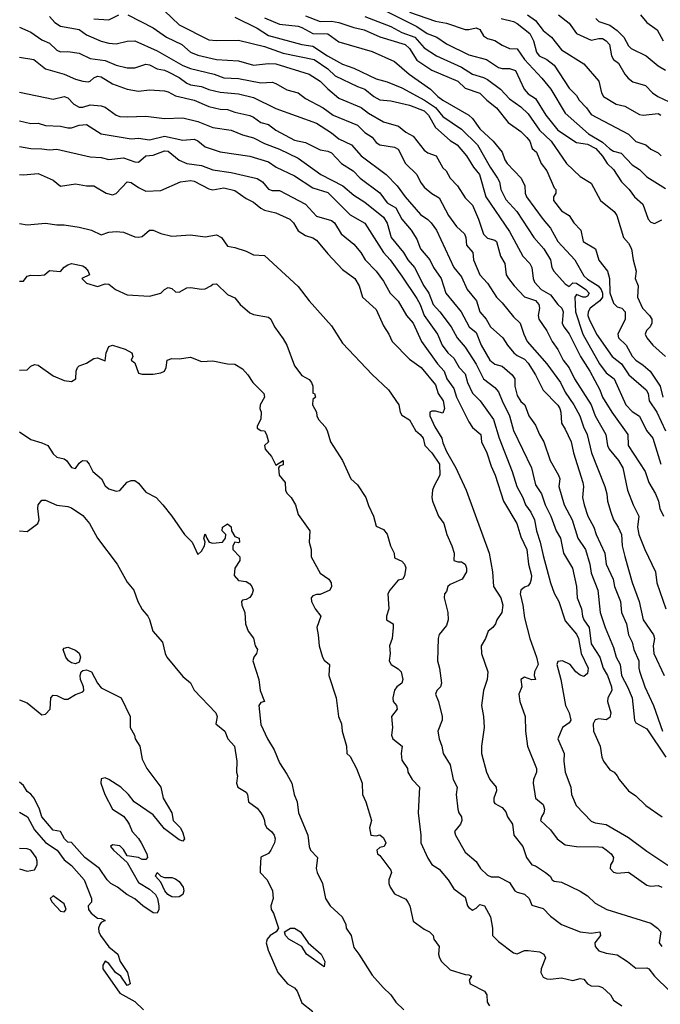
# Model space of a CAD drawing. Header units: metres. Extents: x -46681 to -43747, y -240911 to -237677.
# Tile 47 of 256: x -46681 to -46595, y -240253 to -240120. Entities that reach past the tile are written whole.
import ezdxf

# ---------------------------------------------------------------- set-up
doc = ezdxf.new("R2010")
doc.units = ezdxf.units.M
doc.layers.add('CONTOUR_INDEX', color=1, linetype='Continuous')
doc.layers.add('CONTOUR_INTER', color=3, linetype='Continuous')

msp = doc.modelspace()

# ---------------------------------------------------------------- linework, layer by layer
at = {"layer": 'CONTOUR_INDEX'}
for points, elevation in [([(-46628.6, -240119.14), (-46625.1, -240120.37), (-46623.6, -240120.62), (-46621.1, -240121.47), (-46620.6, -240121.5), (-46619.6, -240121.26), (-46619.1, -240121.49), (-46618.6, -240122.33), (-46618.1, -240122.68), (-46617.1, -240122.95), (-46616.1, -240123.58), (-46615.1, -240124.02), (-46614.1, -240124.08), (-46613.12, -240125.52), (-46610.75, -240128.02), (-46609.57, -240129.52), (-46607.6, -240132.76), (-46604.48, -240135.52), (-46602.6, -240136.67), (-46601.6, -240137.55), (-46601.1, -240137.85), (-46600.1, -240138.16), (-46598.6, -240139.7), (-46597.6, -240140.34), (-46596.6, -240141.34), (-46594.1, -240142.91)], 160), ([(-46652.1, -240119.83), (-46649.1, -240121.31), (-46647.6, -240122.27), (-46643.1, -240123.48), (-46641.6, -240123.71), (-46639.65, -240125.02), (-46637.6, -240126.16), (-46636.1, -240126.71), (-46633.1, -240128.14), (-46631.6, -240128.53), (-46629.6, -240129.35), (-46626.55, -240131.02), (-46625.1, -240132.01), (-46624.1, -240133.22), (-46621.6, -240134.9), (-46619.44, -240137.02), (-46617.74, -240140.02), (-46616.73, -240141.52), (-46616.48, -240142.02), (-46616.27, -240143.02), (-46615.6, -240144.39), (-46614.15, -240146.02), (-46611.84, -240149.52), (-46610.51, -240151.02), (-46609.6, -240152.5), (-46609.42, -240153.52), (-46609.15, -240154.02), (-46607.6, -240155.75), (-46607.1, -240156.1), (-46606.6, -240155.59), (-46606.1, -240155.67), (-46604.82, -240156.52), (-46604.39, -240157.02), (-46604.6, -240157.41), (-46604.89, -240157.52), (-46605.23, -240157.52), (-46606.1, -240157.2), (-46606.3, -240157.52), (-46606.22, -240159.52), (-46605.23, -240162.52), (-46603, -240166.52), (-46602.1, -240167.73), (-46601, -240168.52), (-46599.43, -240172.02), (-46598.6, -240172.92), (-46597.6, -240173.56), (-46596.68, -240175.52), (-46595.83, -240176.52), (-46594.73, -240180.02)], 165), ([(-46597.47, -240119.52), (-46596.64, -240120.52), (-46595.24, -240121.52), (-46594.41, -240123.02)], 155), ([(-46681.1, -240125.19), (-46679.21, -240125.52), (-46677.6, -240126.79), (-46675.1, -240127.49), (-46673.6, -240128.16), (-46672.6, -240128.45), (-46671.89, -240128.52), (-46671.6, -240128.44), (-46671.1, -240127.99), (-46670.6, -240127.76), (-46670.1, -240127.84), (-46668.6, -240128.82), (-46666.6, -240129.53), (-46665.1, -240129.8), (-46663.6, -240129.61), (-46661.6, -240129.76), (-46661.1, -240129.87), (-46660.1, -240130.41), (-46657.6, -240131.01), (-46655.6, -240131.85), (-46654.1, -240132.23), (-46653.1, -240132.28), (-46652.1, -240132.63), (-46650.1, -240133.05), (-46649.6, -240133.27), (-46648.6, -240134), (-46647.6, -240134.3), (-46646.6, -240135.06), (-46644.1, -240136.37), (-46642.6, -240136.7), (-46640.6, -240137.7), (-46639.6, -240137.86), (-46639.1, -240138.08), (-46637.77, -240139.52), (-46636.16, -240140.52), (-46635.24, -240141.52), (-46632.6, -240143.48), (-46631.6, -240144.85), (-46630.42, -240145.52), (-46629.61, -240147.02), (-46628.35, -240148.52), (-46627.6, -240149.73), (-46627.09, -240151.02), (-46625.87, -240152.52), (-46625.35, -240153.52), (-46624.33, -240155.02), (-46623.71, -240157.02), (-46621.63, -240159.52), (-46620.53, -240161.52), (-46619.6, -240162.29), (-46618.95, -240164.02), (-46617.76, -240166.02), (-46617.1, -240166.57), (-46616.1, -240166.84), (-46614.74, -240168.02), (-46614.42, -240168.52), (-46614.39, -240169.52), (-46614.1, -240170.79), (-46613.6, -240171.6), (-46613.04, -240172.02), (-46612.5, -240173.52), (-46611.6, -240174.76), (-46611.07, -240176.02), (-46610.49, -240177.02), (-46609.62, -240179.52), (-46608.51, -240181.52), (-46608.36, -240182.02), (-46608.48, -240183.02), (-46607.77, -240185.52), (-46606.69, -240187.52), (-46605.9, -240190.02), (-46604.9, -240191.52), (-46604.31, -240193.52), (-46604.1, -240194.71), (-46603.21, -240197.02), (-46602.9, -240200.02), (-46602.23, -240202.02), (-46601.1, -240204.72), (-46600.74, -240206.02), (-46600.23, -240207.02), (-46600.03, -240208.52), (-46599.21, -240210.02), (-46598.58, -240211.52), (-46598.29, -240214.52), (-46598.1, -240214.88), (-46596.6, -240215.7), (-46594.05, -240219.52)], 170), ([(-46681.1, -240147.6), (-46680.1, -240147.78), (-46677.6, -240147.57), (-46676.1, -240147.79), (-46675.1, -240147.8), (-46673.1, -240148.09), (-46671.42, -240148.52), (-46670.1, -240149.15), (-46669.1, -240148.77), (-46668.1, -240148.68), (-46667.1, -240148.8), (-46665.6, -240149.39), (-46665.1, -240149.44), (-46664.6, -240149.35), (-46663.6, -240148.52), (-46663.1, -240148.52), (-46662.1, -240148.97), (-46660.6, -240149.3), (-46658.1, -240149.14), (-46656.1, -240149.39), (-46654.6, -240149.16), (-46653.93, -240149.52), (-46653.1, -240150.68), (-46652.1, -240150.85), (-46650.6, -240151.34), (-46649.6, -240151.84), (-46648.1, -240151.94), (-46643.6, -240156.11), (-46642.1, -240158.03), (-46639.1, -240161.42), (-46637.6, -240163.74), (-46633.6, -240167.94), (-46631.41, -240170.02), (-46630.01, -240172.02), (-46629.85, -240173.02), (-46629.6, -240173.45), (-46628.6, -240174.05), (-46627.8, -240175.52), (-46627.14, -240176.02), (-46626.76, -240176.52), (-46626.51, -240177.52), (-46625.6, -240178.52), (-46624.57, -240180.02), (-46624.52, -240181.52), (-46625.33, -240183.02), (-46625.49, -240183.52), (-46625.56, -240184.52), (-46625.47, -240185.02), (-46624.67, -240187.02), (-46623.97, -240188.02), (-46623.54, -240189.52), (-46622.87, -240191.02), (-46622.57, -240192.02), (-46622.61, -240193.02), (-46622.1, -240193.21), (-46621.6, -240193.19), (-46621.1, -240193.51), (-46620.91, -240194.02), (-46620.92, -240194.52), (-46621.51, -240195.52), (-46623.1, -240196.22), (-46623.41, -240196.52), (-46623.6, -240197.19), (-46623.88, -240197.52), (-46623.93, -240198.02), (-46623.42, -240200.02), (-46623.39, -240201.02), (-46623.6, -240201.77), (-46624.6, -240202.99), (-46624.75, -240203.52), (-46624.8, -240206.52), (-46624.53, -240207.52), (-46624.3, -240209.52), (-46624.41, -240210.02), (-46624.89, -240210.52), (-46625.1, -240211.02), (-46624.67, -240212.02), (-46624.21, -240214.02), (-46624.19, -240214.52), (-46624.77, -240216.02), (-46624.61, -240217.02), (-46624.24, -240218.02), (-46624.07, -240219.02), (-46623.09, -240220.52), (-46622.7, -240222.52), (-46622.16, -240223.52), (-46622.3, -240224.52), (-46622.1, -240226.52), (-46621.96, -240227.02), (-46621.6, -240227.52), (-46621.52, -240228.02), (-46621.71, -240228.52), (-46622.52, -240229.52), (-46622.41, -240230.02), (-46621.1, -240232.29), (-46619.6, -240233.57), (-46619.02, -240234.52), (-46618.1, -240235.39), (-46617.6, -240235.62), (-46616.6, -240235.64), (-46615.1, -240236.38), (-46614.39, -240237.52), (-46614.1, -240237.7), (-46613.1, -240237.96), (-46612.49, -240238.52), (-46612.1, -240239.43), (-46610.6, -240239.89), (-46609.6, -240240.91), (-46608.1, -240242.05), (-46605.6, -240243.03), (-46604.1, -240243.22), (-46602.95, -240243.02), (-46602.84, -240243.52), (-46603.61, -240244.52), (-46603.58, -240245.02), (-46603.1, -240245.59), (-46602.1, -240245.91), (-46600.6, -240246.14), (-46599.22, -240247.02), (-46598.1, -240247.94), (-46596.6, -240247.88), (-46596.35, -240248.02), (-46595.57, -240249.02), (-46593.51, -240251.02)], 175), ([(-46675.23, -240205.02), (-46675.1, -240204.83), (-46674.6, -240204.7), (-46673.6, -240205.09), (-46673.1, -240205.49), (-46672.89, -240206.02), (-46673.1, -240206.71), (-46673.6, -240206.91), (-46674.1, -240206.78), (-46674.51, -240206.52), (-46674.9, -240206.02), (-46675.23, -240205.02)], 180), ([(-46681.1, -240211.77), (-46680.1, -240212.18), (-46678.1, -240213.81), (-46677.6, -240213.7), (-46676.97, -240213.02), (-46676.88, -240211.52), (-46676.6, -240211.13), (-46676.1, -240211.21), (-46675.1, -240211.67), (-46674.6, -240211.68), (-46673.6, -240211.04), (-46672.6, -240210.72), (-46672.47, -240210.52), (-46672.49, -240210.02), (-46672.89, -240209.02), (-46672.96, -240208.52), (-46672.8, -240208.02), (-46672.6, -240207.82), (-46672.1, -240207.72), (-46671.41, -240208.02), (-46670.6, -240209.55), (-46670.1, -240210.17), (-46667.41, -240211.52), (-46666.22, -240214.02), (-46666.21, -240215.52), (-46665.64, -240216.52), (-46665.54, -240217.02), (-46664.92, -240218.02), (-46664.6, -240219.75), (-46663.95, -240221.02), (-46662.1, -240223.52), (-46661.77, -240225.02), (-46660.6, -240226.99), (-46660.41, -240228.02), (-46659.42, -240229.02), (-46659.1, -240229.7), (-46658.9, -240230.52), (-46659.1, -240230.82), (-46659.6, -240230.63), (-46661.6, -240229.17), (-46663.1, -240227.27), (-46665.68, -240225.52), (-46666.46, -240224.52), (-46667.45, -240223.52), (-46669.1, -240222.51), (-46669.6, -240222.3), (-46670.1, -240222.4), (-46670.16, -240223.02), (-46669.63, -240224.52), (-46668.6, -240226.52), (-46667.1, -240227.46), (-46666.68, -240228.02), (-46666.34, -240228.52), (-46665.94, -240229.52), (-46665.1, -240230.44), (-46664.74, -240231.02), (-46663.95, -240232.52), (-46663.88, -240233.02), (-46664.1, -240233.29), (-46664.6, -240233.27), (-46665.1, -240233), (-46666.6, -240232.79), (-46667.1, -240231.94), (-46667.6, -240231.44), (-46668.6, -240231.32), (-46668.86, -240231.52), (-46668.47, -240232.02), (-46666.6, -240233.68), (-46665.1, -240236.4), (-46663.6, -240237.3), (-46662.79, -240238.02), (-46662.54, -240238.52), (-46662.36, -240239.52), (-46662.36, -240240.02), (-46662.56, -240240.52), (-46663.1, -240240.47), (-46664.51, -240239.52), (-46665.6, -240238.59), (-46666.66, -240238.02), (-46667.93, -240237.02), (-46668.81, -240236.52), (-46669.31, -240236.02), (-46670.36, -240234.52), (-46672.33, -240233.02), (-46674.1, -240230.99), (-46674.6, -240230.97), (-46675.06, -240230.52), (-46675.6, -240229.52), (-46676.6, -240229.35), (-46678.11, -240227.52), (-46678.41, -240226.52), (-46679.16, -240225.02), (-46679.6, -240224.49), (-46680.1, -240224.12), (-46680.6, -240223.31), (-46681.1, -240222.86)], 180), ([(-46681.1, -240226.92), (-46680.03, -240227.52), (-46679.1, -240229.29), (-46677.6, -240231.01), (-46676.07, -240232.02), (-46675.1, -240233.32), (-46674.1, -240234.11), (-46672.41, -240236.02), (-46671.44, -240238.52), (-46671.44, -240239.02), (-46671.88, -240239.52), (-46671.84, -240240.02), (-46671.48, -240240.52), (-46670.6, -240241.19), (-46670.1, -240241.23), (-46669.57, -240241.52), (-46670.1, -240241.77), (-46670.31, -240242.02), (-46670.46, -240242.52), (-46670.42, -240243.02), (-46670.2, -240243.52), (-46669.1, -240245.04), (-46667.86, -240246.02), (-46667.56, -240247.02), (-46666.58, -240248.52), (-46666.23, -240250.02), (-46666.6, -240250.27), (-46667.49, -240249.02), (-46668.19, -240248.52), (-46669.1, -240247.3), (-46669.6, -240246.96), (-46669.91, -240247.52), (-46669.89, -240248.02), (-46667.6, -240251.27), (-46665.6, -240252.42), (-46664.44, -240253.52)], 180), ([(-46681.1, -240234.53), (-46680.1, -240234.85), (-46679.1, -240234.66), (-46678.73, -240234.02), (-46678.72, -240233.52), (-46678.88, -240233.02), (-46679.6, -240232.04), (-46680.1, -240231.85), (-46681.1, -240231.81)], 180), ([(-46662.81, -240235.52), (-46662.6, -240235.05), (-46662.1, -240235.52), (-46661.6, -240235.69), (-46660.6, -240235.72), (-46660.1, -240235.87), (-46659.6, -240236.24), (-46659.09, -240237.02), (-46658.97, -240237.52), (-46659.11, -240238.02), (-46659.6, -240238.31), (-46660.1, -240238.37), (-46660.6, -240238.31), (-46661.14, -240238.02), (-46661.54, -240237.52), (-46662.1, -240236.34), (-46662.81, -240235.52)], 180), ([(-46676.6, -240238.16), (-46676.97, -240238.52), (-46676.7, -240239.02), (-46675.6, -240240.23), (-46675.1, -240240.33), (-46674.82, -240240.02), (-46675.1, -240239.26), (-46676.6, -240238.16)], 180)]:
    msp.add_lwpolyline(points, dxfattribs=dict(at, elevation=elevation))
at = {"layer": 'CONTOUR_INTER'}
for points, elevation in [([(-46661.6, -240118.97), (-46659.6, -240120.87), (-46655.6, -240122.87), (-46654.6, -240122.98), (-46651.6, -240122.93), (-46648.1, -240123.75), (-46645.6, -240124.66), (-46641.41, -240125.52), (-46639.6, -240126.79), (-46638.6, -240127.71), (-46635.6, -240129.17), (-46634.6, -240129.52), (-46633.38, -240130.52), (-46632.6, -240130.96), (-46631.1, -240131.07), (-46628.6, -240131.68), (-46626.6, -240132.45), (-46626.01, -240133.02), (-46625.1, -240134.7), (-46623.1, -240136.45), (-46622.18, -240137.02), (-46620.89, -240138.52), (-46619.98, -240140.02), (-46619.18, -240141.02), (-46618.32, -240144.02), (-46615.1, -240148.7), (-46613.34, -240152.02), (-46612.39, -240153.02), (-46612.11, -240153.52), (-46611.92, -240155.02), (-46611.75, -240155.52), (-46610.86, -240156.52), (-46609.6, -240157.21), (-46608.63, -240158.52), (-46608.07, -240159.02), (-46607.89, -240159.52), (-46608.04, -240161.02), (-46607.8, -240161.52), (-46607.1, -240162.47), (-46605.56, -240165.52), (-46604.31, -240167.52), (-46602.97, -240170.02), (-46602.57, -240171.02), (-46601.33, -240173.02), (-46599.17, -240176.02), (-46599.13, -240177.52), (-46596.84, -240181.02), (-46596.33, -240182.52), (-46595.44, -240184.02), (-46595.06, -240185.02), (-46594.87, -240186.02), (-46594.37, -240187.02)], 166), ([(-46633.1, -240118.35), (-46627.6, -240121.09), (-46626.19, -240122.02), (-46624.9, -240122.52), (-46623.6, -240123.43), (-46620.6, -240124.88), (-46618.2, -240125.52), (-46616.6, -240126.59), (-46616.1, -240126.74), (-46615.1, -240126.72), (-46614.32, -240127.02), (-46613.16, -240129.52), (-46612.6, -240130.14), (-46611.6, -240130.79), (-46610.21, -240133.02), (-46608.6, -240135.05), (-46606.1, -240136.69), (-46604.6, -240136.92), (-46603.51, -240137.52), (-46602.6, -240138.56), (-46601.96, -240139.52), (-46601.1, -240140.34), (-46600.03, -240142.02), (-46599.02, -240143.02), (-46598.29, -240144.02), (-46597.18, -240145.02), (-46596.42, -240147.02), (-46596.1, -240147.43), (-46595.6, -240147.63), (-46594.6, -240147.12)], 161), ([(-46677.1, -240119.71), (-46676.37, -240120.52), (-46675.6, -240121.02), (-46673.1, -240121.48), (-46672.1, -240122.21), (-46670.1, -240123.04), (-46669.1, -240123.31), (-46668.1, -240123.4), (-46666.6, -240123.07), (-46665.6, -240123.03), (-46662.6, -240124.34), (-46659.1, -240126.33), (-46658.1, -240126.75), (-46654.92, -240127.52), (-46653.6, -240127.98), (-46651.6, -240128.09), (-46648.6, -240128.67), (-46647.1, -240128.57), (-46646.6, -240128.77), (-46645.1, -240129.6), (-46643.6, -240130), (-46642.6, -240130.77), (-46640.21, -240132.02), (-46638.89, -240133.02), (-46635.6, -240134.36), (-46634.6, -240135.35), (-46633.6, -240136), (-46633.1, -240136.7), (-46632.6, -240137.01), (-46630.6, -240137.32), (-46630.1, -240137.58), (-46629.12, -240139.52), (-46627.6, -240141.02), (-46627.1, -240142.05), (-46626.6, -240142.71), (-46625.6, -240143.56), (-46624.6, -240144.14), (-46623.34, -240146.52), (-46622.27, -240148.02), (-46621.16, -240149.02), (-46620.98, -240149.52), (-46620.89, -240150.52), (-46620.07, -240151.52), (-46619.98, -240152.52), (-46619.13, -240154.52), (-46618.1, -240155.66), (-46616.89, -240157.52), (-46616.1, -240158.31), (-46614.6, -240160.2), (-46613.7, -240161.02), (-46613.21, -240162.52), (-46612.72, -240163.52), (-46610.1, -240166.51), (-46608.25, -240169.02), (-46607.6, -240170.34), (-46606.47, -240172.02), (-46605.65, -240173.52), (-46605.15, -240175.02), (-46604.66, -240176.02), (-46604.06, -240178.52), (-46602.27, -240183.02), (-46602, -240184.02), (-46601.93, -240185.02), (-46601.49, -240186.52), (-46601.1, -240187.52), (-46600.46, -240188.52), (-46600.03, -240189.52), (-46599.94, -240191.02), (-46599.6, -240192.46), (-46598.6, -240195.96), (-46597.66, -240198.52), (-46597.11, -240201.02), (-46595.72, -240203.02), (-46595.6, -240203.52), (-46595.76, -240204.52), (-46595.69, -240205.52), (-46594.29, -240208.52)], 168), ([(-46671.1, -240120.04), (-46669.1, -240120.19), (-46667.74, -240119.52)], 167), ([(-46666.55, -240119.52), (-46663.1, -240121.26), (-46661.34, -240122.52), (-46659.27, -240123.52), (-46658.1, -240124.53), (-46657.1, -240124.96), (-46654.6, -240125.52), (-46651.6, -240125.71), (-46649.6, -240126.27), (-46647.6, -240126.06), (-46646.6, -240126.12), (-46642.1, -240127.5), (-46640.6, -240128.44), (-46639.6, -240129.46), (-46638.1, -240130.71), (-46635.1, -240131.97), (-46634.1, -240132.75), (-46632.1, -240133.9), (-46630.06, -240134.52), (-46629.1, -240135.3), (-46628.1, -240135.87), (-46626.6, -240137.73), (-46626.1, -240138.09), (-46625, -240138.52), (-46624.1, -240140.12), (-46623.66, -240140.52), (-46623.1, -240141.52), (-46622.12, -240142.52), (-46621.1, -240144.14), (-46620.1, -240145.14), (-46619.28, -240147.02), (-46618.6, -240149.03), (-46618.1, -240149.57), (-46617.1, -240149.84), (-46616.89, -240150.02), (-46616.32, -240152.02), (-46615.74, -240153.02), (-46615.55, -240154.52), (-46615.25, -240155.02), (-46614.51, -240156.02), (-46613.1, -240157.51), (-46611.6, -240157.99), (-46611.16, -240158.52), (-46611.08, -240159.02), (-46611.26, -240160.02), (-46611.16, -240160.52), (-46610.1, -240162.06), (-46609.39, -240163.52), (-46608.6, -240164.57), (-46607.88, -240166.02), (-46607.1, -240167.07), (-46606.38, -240168.52), (-46604.14, -240172.02), (-46603.56, -240173.52), (-46602.16, -240176.02), (-46601.93, -240177.52), (-46601.71, -240178.02), (-46600.45, -240179.52), (-46599.86, -240180.52), (-46599.23, -240183.52), (-46598.45, -240185.52), (-46597.72, -240187.02), (-46597.87, -240188.52), (-46597.69, -240189.52), (-46596.91, -240191.52), (-46595.47, -240194.52), (-46595.27, -240196.02), (-46594.05, -240199.52)], 167), ([(-46648.1, -240119.92), (-46646.1, -240120.75), (-46643.6, -240121.05), (-46643.1, -240121.19), (-46641.6, -240122), (-46639.6, -240122.07), (-46638.1, -240123.15), (-46633.6, -240124.46), (-46630.6, -240125.79), (-46628.62, -240127.52), (-46625.75, -240129.52), (-46624.79, -240130.52), (-46624.1, -240131.02), (-46620.6, -240133.04), (-46620.1, -240133.45), (-46619.1, -240134.84), (-46617.3, -240136.52), (-46616.12, -240138.02), (-46615.76, -240139.02), (-46615.43, -240139.52), (-46613.55, -240141.52), (-46613.05, -240142.52), (-46613.03, -240143.52), (-46612.83, -240144.02), (-46610.6, -240147.09), (-46609.6, -240148.25), (-46608.6, -240150.02), (-46606.3, -240152.52), (-46605.1, -240154.68), (-46604.6, -240155.13), (-46603.18, -240156.02), (-46602.79, -240156.52), (-46602.59, -240157.02), (-46602.6, -240157.54), (-46602.94, -240158.02), (-46604.26, -240159.02), (-46604.52, -240159.52), (-46604.57, -240160.02), (-46604.41, -240160.52), (-46603.42, -240162.52), (-46601.29, -240165.52), (-46600.02, -240166.52), (-46599.04, -240168.02), (-46596.69, -240170.02), (-46596.46, -240170.52), (-46596.3, -240171.52), (-46595.29, -240173.02), (-46594.1, -240175.53)], 164), ([(-46642.6, -240119.65), (-46640.6, -240120.39), (-46639.1, -240120.36), (-46638.1, -240120.54), (-46636.1, -240121.22), (-46634.71, -240121.52), (-46632.6, -240122.46), (-46629.19, -240123.52), (-46628.6, -240124.02), (-46627.6, -240125.59), (-46625.6, -240126.95), (-46622.1, -240128.45), (-46621.1, -240129.39), (-46619.1, -240130.06), (-46618.17, -240131.02), (-46616.85, -240132.02), (-46615.28, -240134.02), (-46613.6, -240135.22), (-46612.79, -240136.02), (-46612.39, -240136.52), (-46612.06, -240137.52), (-46611.49, -240138.02), (-46610.87, -240139.52), (-46610.08, -240140.52), (-46609.1, -240142.82), (-46608.89, -240143.02), (-46608.87, -240143.52), (-46609.2, -240144.02), (-46609.19, -240144.52), (-46608.1, -240145.92), (-46607.1, -240146.55), (-46606.47, -240147.52), (-46605.52, -240148.52), (-46605.19, -240150.02), (-46603.55, -240151.02), (-46603.1, -240152.54), (-46601.92, -240154.02), (-46601.63, -240155.02), (-46601.6, -240156.95), (-46601.1, -240158.34), (-46600.6, -240158.85), (-46600.01, -240159.02), (-46599.52, -240159.52), (-46599.53, -240160.52), (-46600.54, -240162.52), (-46600.43, -240163.02), (-46599.41, -240164.02), (-46598.6, -240165.47), (-46598.11, -240166.02), (-46597.1, -240166.68), (-46596.16, -240167.52), (-46594.81, -240169.52), (-46594.45, -240171.02)], 163), ([(-46634.6, -240119.71), (-46631.1, -240121.08), (-46629.6, -240121.9), (-46627.85, -240122.52), (-46626.6, -240123.95), (-46624.93, -240125.02), (-46621.6, -240126.57), (-46620.1, -240127.5), (-46618.6, -240127.93), (-46618.1, -240128.21), (-46616.33, -240129.52), (-46615.1, -240130.82), (-46613.6, -240131.92), (-46612.6, -240132.83), (-46611.06, -240135.02), (-46609.49, -240136.52), (-46607.45, -240139.52), (-46605.6, -240141.3), (-46604.1, -240142.17), (-46602.84, -240144.52), (-46601.01, -240146.02), (-46600.65, -240146.52), (-46599.75, -240149.52), (-46599.1, -240150.27), (-46598.67, -240151.02), (-46598.48, -240152.52), (-46598.07, -240154.02), (-46598.2, -240155.02), (-46597.81, -240156.02), (-46597.88, -240157.52), (-46597.2, -240159.02), (-46596.24, -240160.02), (-46595.96, -240160.52), (-46595.93, -240161.02), (-46596.19, -240161.52), (-46596.68, -240162.02), (-46596.84, -240162.52), (-46596.63, -240163.02), (-46595.83, -240164.02), (-46594.1, -240165.55)], 162), ([(-46616.24, -240120.02), (-46614.6, -240120.41), (-46614.1, -240120.68), (-46612.39, -240122.02), (-46611.88, -240123.02), (-46611.47, -240124.52), (-46611.12, -240125.02), (-46610.1, -240125.52), (-46609.1, -240126.29), (-46607.1, -240129.38), (-46606.1, -240130.36), (-46605.72, -240131.02), (-46604.73, -240132.02), (-46604.1, -240132.93), (-46599.1, -240135.6), (-46598.1, -240136.58), (-46596.77, -240137.02), (-46596.1, -240137.59), (-46595.1, -240138.11), (-46594.67, -240138.52)], 159), ([(-46612.68, -240119.52), (-46611.6, -240120.29), (-46610.6, -240121.63), (-46609.47, -240122.52), (-46608.1, -240124.23), (-46605.1, -240126.11), (-46603.1, -240128.44), (-46602.73, -240130.02), (-46602.44, -240130.52), (-46600.73, -240131.52), (-46599.6, -240131.83), (-46597.6, -240132.93), (-46597.1, -240133.02), (-46595.1, -240132.79), (-46594.74, -240133.02)], 158), ([(-46608.53, -240119.52), (-46607.1, -240120.65), (-46606.08, -240122.02), (-46604.1, -240122.9), (-46603.1, -240122.68), (-46602.6, -240122.71), (-46602.1, -240122.99), (-46601.67, -240123.52), (-46601.38, -240125.02), (-46601.13, -240125.52), (-46600.45, -240126.02), (-46599.6, -240127.52), (-46599.12, -240128.02), (-46598.52, -240128.52), (-46596.82, -240129.02), (-46595.87, -240130.02), (-46595.16, -240130.52), (-46593.6, -240131.23)], 157), ([(-46603.5, -240120.02), (-46603.1, -240120.39), (-46601.6, -240120.91), (-46600.6, -240121.61), (-46599.73, -240122.52), (-46599.1, -240123.67), (-46598.75, -240124.02), (-46596.69, -240125.02), (-46595.1, -240126.39), (-46594.1, -240126.97)], 156), ([(-46681.1, -240121.18), (-46679.6, -240121.83), (-46678.1, -240122.87), (-46677.1, -240123.33), (-46676.1, -240124.28), (-46675.6, -240124.47), (-46674.6, -240124.45), (-46673.1, -240124.69), (-46671.6, -240125.39), (-46669.6, -240125.67), (-46668.1, -240126.27), (-46666.6, -240126.65), (-46665.6, -240126.66), (-46664.1, -240126.13), (-46663.6, -240126.26), (-46662.6, -240126.78), (-46661.6, -240126.98), (-46661.1, -240127.2), (-46659.6, -240127.96), (-46658.6, -240128.72), (-46658.1, -240128.94), (-46656.6, -240129.15), (-46655.6, -240129.57), (-46654.1, -240129.92), (-46651.6, -240130.15), (-46649.6, -240130.66), (-46646.6, -240132.12), (-46641.1, -240134.1), (-46639.1, -240135.39), (-46638.1, -240136.2), (-46636.38, -240137.02), (-46635.1, -240138.52), (-46631.72, -240141.02), (-46630.25, -240142.52), (-46629.18, -240144.02), (-46627.1, -240146.4), (-46626.1, -240147.07), (-46625.68, -240147.52), (-46624.96, -240148.52), (-46622.6, -240153.52), (-46621.6, -240154.79), (-46620.83, -240156.52), (-46619.57, -240158.02), (-46619.1, -240159.53), (-46618.28, -240160.52), (-46617.7, -240161.52), (-46616.01, -240163.02), (-46615.38, -240164.02), (-46614.53, -240165.02), (-46614.1, -240165.41), (-46613.1, -240165.88), (-46612.6, -240166.43), (-46611.63, -240168.02), (-46610.6, -240170.07), (-46608.6, -240172.1), (-46608.36, -240172.52), (-46608.22, -240173.02), (-46608.12, -240174.52), (-46607.6, -240175.3), (-46606.8, -240177.02), (-46606.5, -240178.52), (-46605.24, -240182.52), (-46605.15, -240183.02), (-46605.28, -240184.52), (-46605.06, -240185.52), (-46604.56, -240187.02), (-46603.77, -240188.52), (-46603.46, -240189.52), (-46602.28, -240192.02), (-46602.11, -240193.52), (-46601.17, -240195.52), (-46600.98, -240196.52), (-46600.19, -240198.52), (-46600.03, -240200.02), (-46599.37, -240201.52), (-46599.07, -240203.02), (-46598.61, -240204.02), (-46598.38, -240205.02), (-46597.71, -240206.52), (-46597.72, -240207.52), (-46597.6, -240207.92), (-46596.87, -240210.02), (-46595.71, -240212.52), (-46594.53, -240216.02)], 169), ([(-46681.1, -240129.94), (-46676.6, -240130.86), (-46675.1, -240130.5), (-46674.6, -240130.68), (-46673.79, -240131.52), (-46673.1, -240131.94), (-46672.6, -240131.93), (-46671.6, -240131.63), (-46670.1, -240131.78), (-46669.6, -240131.95), (-46668.1, -240133.04), (-46667.6, -240133.19), (-46666.6, -240133.26), (-46664.1, -240133.15), (-46661.6, -240133.49), (-46659.1, -240133.37), (-46657.1, -240133.89), (-46655.1, -240134.66), (-46652.6, -240135.05), (-46651.1, -240135.68), (-46649.6, -240136.09), (-46648.1, -240136.86), (-46646.1, -240137.59), (-46643.6, -240138.83), (-46640.52, -240141.02), (-46637.58, -240142.52), (-46636.1, -240143.81), (-46634.6, -240144.75), (-46632.1, -240146.76), (-46631.6, -240147.59), (-46631.05, -240149.52), (-46629.41, -240151.52), (-46628.83, -240152.52), (-46627.92, -240153.52), (-46626.65, -240156.02), (-46625.97, -240157.02), (-46625.41, -240158.52), (-46624.49, -240159.52), (-46622.97, -240161.52), (-46622.19, -240163.02), (-46621.1, -240164.27), (-46619.6, -240166.56), (-46618.61, -240168.52), (-46617.1, -240169.71), (-46616.6, -240170.27), (-46616.12, -240171.52), (-46615.11, -240173.52), (-46614.58, -240175.52), (-46612.16, -240180.52), (-46611.6, -240182.83), (-46610.83, -240184.02), (-46610.33, -240185.52), (-46609.55, -240187.02), (-46608.83, -240189.02), (-46608.24, -240190.02), (-46607.84, -240192.02), (-46606.63, -240194.02), (-46606.08, -240196.52), (-46606.02, -240198.02), (-46605.43, -240199.52), (-46605.29, -240200.52), (-46605.09, -240201.02), (-46604.38, -240202.02), (-46604.1, -240204.22), (-46602.93, -240206.02), (-46602.5, -240207.52), (-46601.92, -240208.52), (-46601.36, -240210.02), (-46601.35, -240210.52), (-46601.87, -240211.52), (-46601.94, -240212.02), (-46601.45, -240213.52), (-46601.6, -240214.15), (-46602.1, -240214.49), (-46603.1, -240214.34), (-46603.6, -240214.47), (-46603.85, -240215.02), (-46603.8, -240216.02), (-46602.89, -240218.02), (-46602.67, -240219.52), (-46602.45, -240220.02), (-46601.6, -240221.19), (-46601.02, -240221.52), (-46600.6, -240222), (-46600.35, -240222.52), (-46599.11, -240224.02), (-46598.1, -240224.73), (-46596.75, -240226.02), (-46594.54, -240227.52)], 171), ([(-46681.1, -240133.8), (-46679.6, -240134.13), (-46678.6, -240134.12), (-46677.6, -240134.4), (-46675.6, -240134.52), (-46674.6, -240134.72), (-46674.1, -240134.71), (-46673.1, -240134.37), (-46672.1, -240134.3), (-46670.1, -240135.52), (-46666.1, -240136.19), (-46665.1, -240136.12), (-46663.6, -240136.33), (-46661.6, -240135.87), (-46659.1, -240136.4), (-46657.6, -240136.25), (-46657.1, -240136.46), (-46656.1, -240137.3), (-46654.1, -240137.96), (-46650.1, -240138.56), (-46647.6, -240139.32), (-46646.54, -240140.02), (-46644.1, -240141.2), (-46641.6, -240142.82), (-46639.6, -240143.46), (-46636.6, -240146.45), (-46634.6, -240147.59), (-46632.1, -240151.5), (-46631.2, -240152.52), (-46629.6, -240154.73), (-46627.6, -240157.73), (-46627.14, -240158.52), (-46626.6, -240159.99), (-46624.83, -240162.52), (-46624.2, -240164.02), (-46623.41, -240165.02), (-46622.6, -240165.76), (-46621.91, -240167.02), (-46621.1, -240167.87), (-46620.79, -240169.02), (-46620.1, -240170.46), (-46619.07, -240171.52), (-46617.26, -240174.02), (-46616.52, -240176.52), (-46614.75, -240181.02), (-46614.11, -240183.02), (-46613.33, -240184.52), (-46612.98, -240185.52), (-46612.26, -240186.52), (-46611.73, -240187.52), (-46611.48, -240189.02), (-46610.98, -240190.52), (-46610.6, -240192.35), (-46609.59, -240196.02), (-46609.1, -240197.4), (-46608.49, -240198.52), (-46607.6, -240201.12), (-46606.1, -240202.94), (-46605.84, -240203.52), (-46605.48, -240205.52), (-46604.54, -240207.52), (-46604.6, -240208.21), (-46605.1, -240208.65), (-46605.6, -240208.45), (-46606.18, -240208.02), (-46606.97, -240207.02), (-46607.97, -240206.52), (-46608.6, -240206.6), (-46608.73, -240207.02), (-46608.22, -240209.02), (-46607.58, -240212.52), (-46607.09, -240213.52), (-46606.88, -240214.52), (-46607.1, -240214.89), (-46607.98, -240215.52), (-46608.6, -240217.02), (-46607.76, -240219.02), (-46607.8, -240220.02), (-46607.6, -240221.52), (-46606.88, -240223.52), (-46606.78, -240224.52), (-46606.14, -240226.02), (-46604.1, -240228.11), (-46603.6, -240228.33), (-46602.1, -240228.59), (-46599.1, -240230.31), (-46596.6, -240232.17), (-46593.1, -240234.48)], 172), ([(-46681.1, -240137.23), (-46679.6, -240137.52), (-46678.1, -240137.54), (-46677.1, -240137.69), (-46676.1, -240137.6), (-46671.6, -240138.64), (-46670.1, -240138.73), (-46669.1, -240139.01), (-46667.1, -240138.77), (-46665.6, -240139.31), (-46665.1, -240139.34), (-46664.1, -240138.49), (-46663.1, -240138.39), (-46661.6, -240137.81), (-46661.1, -240137.87), (-46659.6, -240139.08), (-46658.6, -240139.51), (-46656.6, -240139.8), (-46655.1, -240140.4), (-46652.6, -240140.73), (-46649.1, -240141.57), (-46648.4, -240142.02), (-46647.6, -240142.99), (-46647.1, -240143.18), (-46646.1, -240143.19), (-46642.6, -240145), (-46641.1, -240146.63), (-46639.1, -240147.2), (-46638.7, -240147.52), (-46637.78, -240149.02), (-46636.1, -240150.4), (-46635.16, -240151.52), (-46634.55, -240152.52), (-46633.1, -240154.02), (-46632.1, -240155.38), (-46631.2, -240157.02), (-46630.1, -240158.06), (-46629, -240160.02), (-46628.1, -240161.04), (-46626.99, -240163.52), (-46624.8, -240166.52), (-46623.9, -240167.52), (-46623.55, -240168.52), (-46622.6, -240169.85), (-46622.24, -240171.02), (-46620.6, -240174.35), (-46620.1, -240175.1), (-46618.96, -240176.02), (-46618.9, -240177.02), (-46618.15, -240178.52), (-46617.6, -240180.29), (-46617.03, -240181.52), (-46615.93, -240185.02), (-46614.15, -240188.02), (-46613.6, -240189.83), (-46612.77, -240191.52), (-46612.58, -240193.52), (-46612.14, -240195.02), (-46612.2, -240195.52), (-46612.33, -240196.02), (-46612.6, -240196.42), (-46613.1, -240196.59), (-46613.6, -240197.01), (-46613.67, -240197.52), (-46613.31, -240199.02), (-46613.1, -240200.71), (-46612.39, -240203.52), (-46611.46, -240206.02), (-46611.27, -240207.02), (-46611.75, -240208.02), (-46611.8, -240208.52), (-46611.6, -240209.04), (-46612.1, -240209.07), (-46613.1, -240208.71), (-46613.59, -240209.02), (-46613.44, -240210.02), (-46613.87, -240211.02), (-46613.71, -240212.02), (-46613.01, -240214.02), (-46612.96, -240216.02), (-46612.71, -240218.02), (-46611.49, -240221.02), (-46611.49, -240221.52), (-46611.89, -240222.52), (-46611.92, -240223.02), (-46611.62, -240225.02), (-46610.6, -240225.89), (-46610.42, -240226.52), (-46610.5, -240227.02), (-46610.83, -240227.52), (-46610.94, -240228.02), (-46609.6, -240229.27), (-46608.69, -240230.52), (-46607.6, -240231.33), (-46606.1, -240231.53), (-46603.1, -240231.56), (-46602.6, -240231.63), (-46602.1, -240231.98), (-46601.41, -240232.52), (-46601.1, -240233.02), (-46601.2, -240233.52), (-46601.52, -240234.02), (-46601.56, -240234.52), (-46601.1, -240235.01), (-46600.6, -240235.14), (-46599.1, -240235), (-46596.6, -240236.74), (-46596.1, -240236.9), (-46595.1, -240236.8), (-46594.6, -240237.02)], 173), ([(-46681.1, -240141.02), (-46680.6, -240141.07), (-46678.6, -240140.86), (-46676.6, -240141.76), (-46675.6, -240142.57), (-46673.6, -240142.29), (-46672.1, -240142.55), (-46671.1, -240142.54), (-46669.46, -240143.52), (-46668.6, -240143.77), (-46668.1, -240143.56), (-46666.6, -240142.01), (-46666.1, -240142.08), (-46665.1, -240142.78), (-46664.1, -240143.25), (-46662.1, -240143.15), (-46659.42, -240142.02), (-46658.1, -240141.84), (-46657.6, -240141.92), (-46655.6, -240142.96), (-46655.1, -240143.06), (-46653.6, -240142.81), (-46652.1, -240143.19), (-46650.6, -240144.24), (-46649.6, -240144.76), (-46648.6, -240145.57), (-46648.1, -240145.81), (-46646.6, -240146.19), (-46644.71, -240147.02), (-46644.23, -240147.52), (-46643.6, -240148.58), (-46642.6, -240149.25), (-46641.6, -240149.53), (-46641.1, -240149.86), (-46639.6, -240151.69), (-46637.6, -240153.79), (-46635.94, -240155.02), (-46635.38, -240156.02), (-46634.91, -240157.52), (-46633.1, -240159.22), (-46632.1, -240161.41), (-46631.38, -240162.52), (-46630.91, -240163.52), (-46628.6, -240165.9), (-46627.01, -240167.02), (-46625.1, -240169.36), (-46624.73, -240170.52), (-46624.04, -240171.52), (-46623.86, -240172.52), (-46624.1, -240173.18), (-46625.1, -240172.89), (-46625.6, -240172.9), (-46625.83, -240173.02), (-46625.85, -240173.52), (-46625.18, -240175.02), (-46624.23, -240176.52), (-46624.1, -240177.17), (-46623.6, -240178.31), (-46622.33, -240180.52), (-46620.94, -240183.52), (-46617.87, -240192.02), (-46617.4, -240194.52), (-46617.29, -240196.52), (-46616.29, -240198.02), (-46616, -240199.02), (-46616.13, -240200.02), (-46616.84, -240201.02), (-46616.99, -240201.52), (-46617.38, -240202.02), (-46618.01, -240202.52), (-46618.36, -240203.52), (-46618.95, -240204.52), (-46618.89, -240205.52), (-46618.03, -240208.02), (-46618.14, -240209.02), (-46618.61, -240210.52), (-46618.91, -240212.52), (-46618.63, -240214.02), (-46618.53, -240215.52), (-46618.9, -240218.02), (-46618.88, -240219.02), (-46618.23, -240221.52), (-46617.77, -240222.52), (-46616.93, -240223.52), (-46616.88, -240224.02), (-46617.23, -240225.02), (-46617.22, -240225.52), (-46617.1, -240225.75), (-46616.1, -240226.26), (-46615.6, -240226.87), (-46615.39, -240227.52), (-46614.71, -240228.52), (-46614.54, -240230.02), (-46613.32, -240231.52), (-46612.83, -240233.02), (-46612.1, -240234), (-46611.6, -240234.16), (-46610.28, -240235.02), (-46609.66, -240235.52), (-46609.36, -240236.02), (-46609.1, -240236.21), (-46608.1, -240236.32), (-46605.6, -240237.53), (-46604.6, -240238.16), (-46603.6, -240239.15), (-46602.02, -240240.02), (-46596.1, -240241.84), (-46595.17, -240242.52), (-46594.73, -240243.02), (-46594.94, -240244.52), (-46594.6, -240245.02)], 174), ([(-46681.1, -240155.39), (-46680.6, -240155.38), (-46680.1, -240154.72), (-46679.6, -240154.59), (-46678.6, -240154.63), (-46677.75, -240154.52), (-46677.1, -240153.93), (-46675.6, -240154.09), (-46675.1, -240153.49), (-46674.6, -240153.16), (-46674.1, -240153.01), (-46672.6, -240153.33), (-46672.26, -240153.52), (-46671.87, -240154.02), (-46671.69, -240154.52), (-46672.73, -240155.02), (-46672.1, -240155.66), (-46670.6, -240156.1), (-46669.6, -240155.76), (-46669.1, -240155.79), (-46668.2, -240156.52), (-46666.6, -240157.22), (-46663.6, -240157.42), (-46662.1, -240157.02), (-46661.6, -240156.49), (-46661.1, -240156.25), (-46660.6, -240156.36), (-46660.1, -240156.83), (-46659.6, -240156.85), (-46658.6, -240156.3), (-46658.1, -240156.25), (-46656.6, -240156.47), (-46656.1, -240156.41), (-46655.33, -240156.02), (-46655.1, -240155.78), (-46654.6, -240155.72), (-46653.1, -240157.18), (-46652.1, -240157.61), (-46651.38, -240158.52), (-46650.1, -240159.66), (-46649.6, -240159.87), (-46647.6, -240160.22), (-46647.27, -240160.52), (-46646.77, -240161.52), (-46645.6, -240163.14), (-46645.1, -240164.02), (-46644.1, -240166.77), (-46643.1, -240168.09), (-46642.1, -240168.61), (-46641.81, -240169.02), (-46641.63, -240169.52), (-46641.6, -240170.45), (-46641.4, -240170.52), (-46641.23, -240171.02), (-46641.6, -240171.33), (-46641.67, -240172.02), (-46641.12, -240173.02), (-46641.07, -240173.52), (-46640.86, -240174.02), (-46639.96, -240175.02), (-46639.68, -240175.52), (-46639.24, -240177.02), (-46637.61, -240179.52), (-46636.49, -240182.02), (-46635.6, -240182.8), (-46634.45, -240184.52), (-46634.1, -240185.61), (-46633.43, -240187.02), (-46633.1, -240188.38), (-46632.1, -240188.84), (-46631.6, -240189.47), (-46631.17, -240191.02), (-46630.67, -240192.02), (-46630.6, -240192.65), (-46629.6, -240193.12), (-46629.25, -240193.52), (-46629.1, -240193.98), (-46629.27, -240195.02), (-46629.49, -240195.52), (-46630.1, -240195.67), (-46631.24, -240197.02), (-46631.5, -240197.52), (-46631.36, -240199.52), (-46631.68, -240200.52), (-46631.7, -240201.02), (-46630.78, -240201.52), (-46630.77, -240202.02), (-46630.93, -240203.52), (-46631.3, -240204.52), (-46631.18, -240205.52), (-46631.32, -240206.52), (-46631.06, -240207.02), (-46630.1, -240207.62), (-46629.71, -240208.02), (-46629.5, -240209.02), (-46629.63, -240209.52), (-46630.3, -240210.02), (-46630.6, -240210.49), (-46630.82, -240211.52), (-46630.78, -240212.02), (-46630.34, -240212.52), (-46630.25, -240213.02), (-46631.01, -240214.02), (-46630.89, -240215.52), (-46631.03, -240216.52), (-46630.84, -240217.02), (-46629.59, -240218.02), (-46629.72, -240219.02), (-46629.6, -240219.89), (-46628.84, -240221.02), (-46628.82, -240221.52), (-46628.21, -240222.52), (-46627.25, -240223.52), (-46627.44, -240227.02), (-46627.05, -240230.02), (-46627.05, -240231.02), (-46626.1, -240233.1), (-46625.6, -240233.98), (-46624.6, -240234.61), (-46623.38, -240236.02), (-46622.6, -240237.23), (-46621.1, -240238.35), (-46620.77, -240239.52), (-46620.6, -240239.75), (-46620.1, -240240.09), (-46619.6, -240239.82), (-46619.1, -240239.33), (-46618.49, -240239.52), (-46617.67, -240241.02), (-46617.4, -240242.52), (-46617.42, -240243.52), (-46616.6, -240244.35), (-46614.6, -240245.86), (-46614.1, -240245.99), (-46613.1, -240245.56), (-46612.6, -240245.55), (-46611.1, -240245.73), (-46610.48, -240246.02), (-46610.28, -240246.52), (-46610.84, -240248.02), (-46610.9, -240248.52), (-46610.6, -240249.12), (-46610.1, -240249.35), (-46609.6, -240249.39), (-46608.1, -240249.21), (-46606.6, -240249.58), (-46605.6, -240249.3), (-46605.1, -240249.41), (-46604.6, -240250.04), (-46604.1, -240250.31), (-46603.1, -240250.36), (-46602.6, -240250.51), (-46601.51, -240251.52), (-46601.1, -240252.22), (-46600.01, -240253.02)], 176), ([(-46681.1, -240167.36), (-46680.1, -240167.32), (-46679.6, -240166.85), (-46679.1, -240166.59), (-46678.6, -240166.71), (-46676.6, -240168.14), (-46675.1, -240168.77), (-46674.1, -240168.88), (-46673.55, -240168.52), (-46673.47, -240167.52), (-46673.32, -240167.02), (-46673.1, -240166.78), (-46672.1, -240166.41), (-46671.1, -240165.78), (-46670.6, -240165.7), (-46669.6, -240166.12), (-46669.46, -240165.02), (-46669.1, -240164.17), (-46668.6, -240163.99), (-46666.9, -240164.52), (-46665.99, -240165.02), (-46665.87, -240165.52), (-46666.1, -240166.02), (-46665.6, -240166.39), (-46665.1, -240167.78), (-46664.6, -240167.92), (-46663.1, -240167.89), (-46662.1, -240167.74), (-46661.6, -240167.52), (-46661.35, -240167.02), (-46661.21, -240166.02), (-46660.6, -240165.78), (-46659.6, -240165.85), (-46658.1, -240165.64), (-46656.6, -240166.21), (-46655.1, -240166.13), (-46653.1, -240166.51), (-46652.1, -240166.57), (-46651.1, -240167.18), (-46650.36, -240168.02), (-46649.71, -240169.02), (-46648.2, -240170.52), (-46648.11, -240171.02), (-46648.71, -240172.02), (-46648.75, -240172.52), (-46648.56, -240173.02), (-46648.6, -240173.96), (-46649.1, -240174.92), (-46649.1, -240175.19), (-46648.6, -240175.49), (-46648.1, -240175.53), (-46647.84, -240176.02), (-46647.59, -240177.02), (-46648.11, -240177.52), (-46648.01, -240178.02), (-46647.16, -240179.02), (-46646.6, -240180.16), (-46645.6, -240179.56), (-46645.6, -240180.11), (-46646.1, -240180.31), (-46646.24, -240180.52), (-46646.13, -240181.52), (-46645.33, -240182.52), (-46645.27, -240183.52), (-46645.1, -240183.95), (-46644.52, -240184.52), (-46643.95, -240185.52), (-46643.6, -240186.83), (-46642.02, -240189.02), (-46642.12, -240190.52), (-46641.83, -240191.52), (-46641.82, -240192.52), (-46640.6, -240194.72), (-46639.44, -240195.52), (-46639.13, -240196.02), (-46639.08, -240196.52), (-46639.34, -240197.02), (-46640.6, -240197.58), (-46641.1, -240197.57), (-46641.6, -240197.78), (-46641.82, -240198.02), (-46641.8, -240198.52), (-46641.28, -240199.52), (-46640.54, -240200.52), (-46641.09, -240202.02), (-46640.88, -240203.02), (-46640.76, -240204.52), (-46640.33, -240206.02), (-46640.1, -240206.44), (-46639.36, -240207.02), (-46639.47, -240208.52), (-46638.45, -240211.52), (-46638.16, -240214.02), (-46637.74, -240215.02), (-46637.68, -240216.02), (-46637.08, -240218.02), (-46637.01, -240219.02), (-46636.6, -240219.42), (-46635.71, -240221.02), (-46634.95, -240223.02), (-46634.93, -240224.52), (-46634.49, -240225.52), (-46633.73, -240228.02), (-46633.96, -240229.02), (-46633.8, -240230.02), (-46633.1, -240230.12), (-46632.6, -240229.96), (-46632.1, -240230.35), (-46631.76, -240231.02), (-46632.02, -240231.52), (-46632.6, -240231.67), (-46633.01, -240232.02), (-46632.91, -240232.52), (-46632.6, -240232.76), (-46631.1, -240234.74), (-46631, -240235.02), (-46631.39, -240236.02), (-46631.39, -240236.52), (-46631.2, -240237.02), (-46630.6, -240237.91), (-46629.1, -240238.62), (-46628.8, -240239.02), (-46628.55, -240239.52), (-46628.1, -240241.61), (-46626.6, -240242.68), (-46625.88, -240243.02), (-46625.41, -240243.52), (-46625.3, -240244.02), (-46624.58, -240245.02), (-46624.67, -240246.02), (-46624.57, -240246.52), (-46624.26, -240247.02), (-46623.1, -240248.13), (-46621.1, -240248.76), (-46620.6, -240248.8), (-46620.23, -240249.02), (-46620.53, -240249.52), (-46620.4, -240250.02), (-46618.5, -240251.02), (-46618.15, -240251.52), (-46618.11, -240252.52), (-46617.82, -240253.02)], 177), ([(-46681.1, -240175.69), (-46679.6, -240176.73), (-46678.1, -240177.16), (-46677.3, -240177.52), (-46676.6, -240178.66), (-46676.1, -240179.09), (-46675.1, -240179.33), (-46674.81, -240179.52), (-46674.1, -240180.46), (-46673.6, -240180.6), (-46673.1, -240179.9), (-46672.63, -240179.52), (-46672.1, -240179.58), (-46671.74, -240180.02), (-46671.26, -240181.02), (-46670.09, -240182.02), (-46669.6, -240182.94), (-46669.1, -240183.34), (-46668.1, -240183.69), (-46667.6, -240183.6), (-46666.6, -240182.47), (-46666.1, -240182.22), (-46665.6, -240182.25), (-46665.1, -240182.6), (-46664.1, -240183.8), (-46662.73, -240184.52), (-46661.8, -240185.52), (-46660.6, -240187.05), (-46658.91, -240189.52), (-46657.87, -240190.52), (-46657.1, -240192.18), (-46656.6, -240191.77), (-46656.19, -240191.02), (-46656.12, -240190.52), (-46656.29, -240190.02), (-46656.1, -240189.43), (-46655.91, -240190.02), (-46655.57, -240190.52), (-46655.1, -240190.66), (-46653.79, -240190.52), (-46653.38, -240190.02), (-46653.31, -240189.52), (-46653.84, -240189.02), (-46653.8, -240188.52), (-46653.1, -240188.09), (-46652.6, -240188.46), (-46652.56, -240189.02), (-46652.1, -240189.78), (-46651.53, -240190.02), (-46651.49, -240190.52), (-46651.6, -240190.63), (-46652.1, -240190.56), (-46652.38, -240191.02), (-46652.38, -240191.52), (-46651.46, -240192.52), (-46651.45, -240193.02), (-46652.1, -240194.06), (-46652.2, -240195.02), (-46651.6, -240195.71), (-46650.6, -240195.86), (-46650.1, -240196.17), (-46649.81, -240196.52), (-46649.66, -240197.02), (-46649.8, -240197.52), (-46650.1, -240197.98), (-46650.6, -240198.27), (-46651.1, -240198.35), (-46651.2, -240198.52), (-46651.17, -240199.02), (-46650.77, -240200.02), (-46650.68, -240201.52), (-46650.33, -240202.52), (-46649.6, -240203.46), (-46649.38, -240204.52), (-46649.07, -240205.02), (-46649.18, -240205.52), (-46649.56, -240206.02), (-46649.7, -240206.52), (-46648.87, -240209.02), (-46648.7, -240210.52), (-46648.13, -240212.02), (-46648.6, -240212.15), (-46648.9, -240212.52), (-46648.6, -240215.12), (-46647.71, -240217.02), (-46646.83, -240218.52), (-46646.1, -240220.27), (-46645.1, -240221.77), (-46644.46, -240223.02), (-46644.14, -240224.52), (-46643.7, -240225.52), (-46643.55, -240227.02), (-46642.29, -240230.02), (-46642.1, -240231.55), (-46641.92, -240232.02), (-46641, -240233.02), (-46641.17, -240234.52), (-46641.04, -240235.02), (-46640.3, -240236.52), (-46639.91, -240238.52), (-46639.26, -240239.52), (-46637.65, -240241.02), (-46637.18, -240242.02), (-46637.13, -240242.52), (-46636.45, -240243.52), (-46636.1, -240245.15), (-46635.4, -240246.02), (-46633.6, -240248.86), (-46632.15, -240250.52), (-46631.1, -240251.52), (-46630.43, -240252.52), (-46629.35, -240253.52)], 178), ([(-46681.1, -240189.03), (-46680.1, -240189.12), (-46678.64, -240188.02), (-46678.45, -240187.52), (-46678.67, -240186.02), (-46678.6, -240185.52), (-46678.1, -240184.89), (-46677.6, -240184.87), (-46676.1, -240185.55), (-46674.6, -240185.75), (-46674.1, -240185.93), (-46672.6, -240186.93), (-46671.68, -240188.02), (-46670.6, -240190.02), (-46667.95, -240193.52), (-46666.6, -240195.92), (-46665.73, -240197.02), (-46665.2, -240198.52), (-46664.6, -240199.62), (-46663.82, -240200.52), (-46663.6, -240200.95), (-46663.17, -240202.52), (-46661.87, -240204.02), (-46661.52, -240205.52), (-46661.26, -240206.02), (-46659.1, -240208.63), (-46658.1, -240209.51), (-46657.6, -240210.49), (-46654.67, -240213.52), (-46654.5, -240214.02), (-46654.68, -240215.02), (-46653.46, -240216.02), (-46653.05, -240217.02), (-46652.15, -240218.02), (-46651.86, -240220.02), (-46651.91, -240221.52), (-46651.77, -240222.02), (-46651.87, -240223.02), (-46651.71, -240223.52), (-46650.6, -240224.2), (-46650.42, -240224.52), (-46650.26, -240225.52), (-46649.1, -240226.36), (-46648.6, -240226.98), (-46648.29, -240227.52), (-46648.11, -240228.02), (-46648.09, -240228.52), (-46647.81, -240229.02), (-46647.16, -240229.52), (-46646.8, -240230.02), (-46646.69, -240230.52), (-46646.77, -240231.02), (-46647.27, -240232.02), (-46647.6, -240232.46), (-46648.6, -240232.99), (-46648.7, -240234.52), (-46648.71, -240235.02), (-46647.78, -240236.02), (-46647.06, -240237.52), (-46646.96, -240238.52), (-46647.28, -240239.52), (-46647.23, -240240.02), (-46646.93, -240240.52), (-46646.23, -240242.52), (-46646.55, -240243.02), (-46647.36, -240243.52), (-46647.77, -240244.02), (-46647.89, -240244.52), (-46647.63, -240245.52), (-46646.32, -240248.52), (-46645.04, -240250.02), (-46644.1, -240250.56), (-46643.72, -240251.02), (-46643.1, -240252.61), (-46641.6, -240253.78)], 179), ([(-46645.42, -240243.02), (-46644.6, -240242.55), (-46644.1, -240242.55), (-46643.26, -240243.02), (-46642.24, -240244.52), (-46640.49, -240246.02), (-46639.98, -240247.02), (-46640.1, -240247.73), (-46642.48, -240246.02), (-46643.1, -240245.02), (-46644.84, -240244.02), (-46645.28, -240243.52), (-46645.42, -240243.02)], 179)]:
    msp.add_lwpolyline(points, dxfattribs=dict(at, elevation=elevation))

doc.saveas('drawing.dxf')
